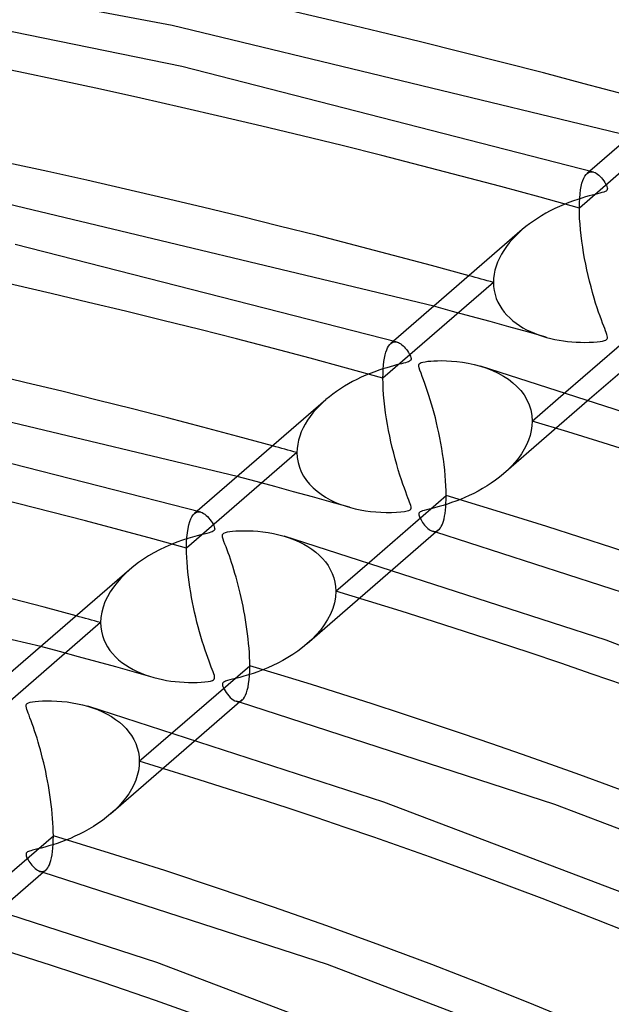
# Model space of a CAD drawing. Header units: millimetres. Extents: x -749 to 749, y -776 to 793.
# Tile 65 of 76: x 125 to 160, y 610 to 667. Entities that reach past the tile are written whole.
import ezdxf

# ---------------------------------------------------------------- set-up
doc = ezdxf.new("R2010")
doc.units = ezdxf.units.MM
doc.layers.add('HIDDEN', color=7, linetype='Continuous')
doc.layers.add('THICK', color=7, linetype='Continuous')

msp = doc.modelspace()

# ---------------------------------------------------------------- linework, layer by layer
at = {"layer": 'HIDDEN'}
for p, q in [((164.156, 661.574), (157.746, 656.022)), ((158.066, 657.868), (158.132, 657.96)), ((158.132, 657.96), (158.201, 658.031)), ((158.363, 658.171), (158.199, 658.029)), ((158.201, 658.031), (158.26, 658.074)), ((158.26, 658.074), (158.321, 658.104)), ((158.321, 658.104), (158.383, 658.123)), ((158.383, 658.123), (158.448, 658.129)), ((158.448, 658.129), (158.513, 658.125)), ((158.513, 658.125), (158.578, 658.11)), ((157.853, 657.278), (157.898, 657.46)), ((157.898, 657.46), (157.949, 657.619)), ((157.949, 657.619), (158.005, 657.755)), ((158.005, 657.755), (158.066, 657.868)), ((157.764, 656.589), (157.785, 656.841)), ((157.785, 656.841), (157.816, 657.071)), ((157.816, 657.071), (157.853, 657.278)), ((157.746, 656.022), (157.75, 656.316)), ((157.75, 656.316), (157.764, 656.589)), ((157.75, 655.722), (157.746, 656.022)), ((157.762, 655.411), (157.75, 655.722)), ((157.783, 655.09), (157.762, 655.411)), ((157.811, 654.761), (157.783, 655.09)), ((154.231, 654.586), (154.036, 654.395)), ((154.435, 654.77), (154.231, 654.586)), ((157.847, 654.427), (157.811, 654.761)), ((153.676, 653.994), (153.514, 653.783)), ((153.851, 654.198), (153.676, 653.994)), ((154.036, 654.395), (153.851, 654.198)), ((157.889, 654.092), (157.847, 654.427)), ((157.938, 653.757), (157.889, 654.092)), ((153.364, 653.565), (153.227, 653.342)), ((153.514, 653.783), (153.364, 653.565)), ((157.991, 653.423), (157.938, 653.757)), ((158.051, 653.09), (157.991, 653.423)), ((153.002, 652.884), (152.914, 652.649)), ((153.106, 653.115), (153.002, 652.884)), ((153.227, 653.342), (153.106, 653.115)), ((158.115, 652.758), (158.051, 653.09)), ((152.846, 652.413), (152.796, 652.175)), ((152.914, 652.649), (152.846, 652.413)), ((158.184, 652.427), (158.115, 652.758)), ((158.259, 652.096), (158.184, 652.427)), ((152.755, 651.7), (146.344, 646.148)), ((152.765, 651.936), (152.755, 651.7)), ((152.755, 651.7), (152.766, 651.462)), ((152.796, 652.175), (152.765, 651.936)), ((158.338, 651.766), (158.259, 652.096)), ((158.422, 651.438), (158.338, 651.766)), ((152.766, 651.462), (152.797, 651.228)), ((152.797, 651.228), (152.849, 651)), ((158.511, 651.113), (158.422, 651.438)), ((158.602, 650.798), (158.511, 651.113)), ((152.849, 651), (152.921, 650.778)), ((152.921, 650.778), (153.012, 650.564)), ((153.012, 650.564), (153.12, 650.359)), ((158.692, 650.501), (158.602, 650.798)), ((150.384, 650.021), (149.291, 650.315)), ((151.474, 649.725), (150.384, 650.021)), ((153.12, 650.359), (153.244, 650.164)), ((153.244, 650.164), (153.384, 649.979)), ((153.384, 649.979), (153.537, 649.803)), ((158.781, 650.226), (158.692, 650.501)), ((158.866, 649.972), (158.781, 650.226)), ((158.947, 649.74), (158.866, 649.972)), ((152.562, 649.428), (151.474, 649.725)), ((153.647, 649.128), (152.562, 649.428)), ((153.537, 649.803), (153.703, 649.637)), ((153.703, 649.637), (153.881, 649.481)), ((153.881, 649.481), (154.069, 649.335)), ((159.024, 649.529), (158.947, 649.74)), ((159.095, 649.339), (159.024, 649.529)), ((154.73, 648.825), (153.647, 649.128)), ((154.069, 649.335), (154.267, 649.2)), ((154.267, 649.2), (154.473, 649.074)), ((154.473, 649.074), (154.686, 648.957)), ((154.686, 648.957), (154.907, 648.85)), ((155.811, 648.521), (154.73, 648.825)), ((154.907, 648.85), (155.134, 648.753)), ((159.16, 649.17), (159.095, 649.339)), ((159.216, 649.023), (159.16, 649.17)), ((159.265, 648.897), (159.216, 649.023)), ((159.305, 648.787), (159.265, 648.897)), ((146.962, 648.298), (146.798, 648.156)), ((146.857, 648.199), (146.917, 648.23)), ((146.917, 648.23), (146.978, 648.249)), ((146.978, 648.249), (147.042, 648.256)), ((147.042, 648.256), (147.106, 648.252)), ((147.106, 648.252), (147.171, 648.239)), ((155.134, 648.753), (155.366, 648.664)), ((155.366, 648.664), (155.604, 648.583)), ((155.604, 648.583), (155.846, 648.511)), ((155.846, 648.511), (156.084, 648.45)), ((156.084, 648.45), (156.325, 648.396)), ((156.325, 648.396), (156.57, 648.349)), ((156.57, 648.349), (156.817, 648.31)), ((156.817, 648.31), (157.066, 648.278)), ((157.066, 648.278), (157.316, 648.253)), ((157.316, 648.253), (157.568, 648.236)), ((157.568, 648.236), (157.819, 648.225)), ((158.319, 648.226), (158.559, 648.236)), ((158.559, 648.236), (158.772, 648.253)), ((158.772, 648.253), (158.953, 648.274)), ((158.953, 648.274), (159.096, 648.298)), ((159.096, 648.298), (159.2, 648.324)), ((159.2, 648.324), (159.273, 648.352)), ((159.273, 648.352), (159.324, 648.383)), ((159.339, 648.687), (159.305, 648.787)), ((159.324, 648.383), (159.357, 648.421)), ((159.364, 648.599), (159.339, 648.687)), ((159.357, 648.421), (159.373, 648.467)), ((159.376, 648.525), (159.364, 648.599)), ((159.373, 648.467), (159.376, 648.525)), ((146.515, 647.648), (146.563, 647.787)), ((146.563, 647.787), (146.616, 647.907)), ((146.616, 647.907), (146.673, 648.008)), ((146.673, 648.008), (146.734, 648.091)), ((146.734, 648.091), (146.799, 648.156)), ((146.799, 648.156), (146.857, 648.199)), ((157.819, 648.225), (158.07, 648.222)), ((158.07, 648.222), (158.319, 648.226)), ((146.377, 646.898), (146.402, 647.115)), ((146.402, 647.115), (146.434, 647.312)), ((146.434, 647.312), (146.472, 647.49)), ((146.472, 647.49), (146.515, 647.648)), ((146.348, 646.415), (146.359, 646.665)), ((146.359, 646.665), (146.377, 646.898)), ((152, 646.845), (152.365, 646.726)), ((152.365, 646.726), (152.711, 646.59)), ((152.711, 646.59), (153.036, 646.437)), ((146.344, 646.148), (146.348, 646.415)), ((146.349, 645.835), (146.344, 646.148)), ((153.036, 646.437), (153.341, 646.268)), ((153.341, 646.268), (153.625, 646.083)), ((153.625, 646.083), (153.886, 645.882)), ((146.363, 645.508), (146.349, 645.835)), ((146.385, 645.172), (146.363, 645.508)), ((153.886, 645.882), (154.125, 645.663)), ((154.125, 645.663), (154.342, 645.426)), ((154.342, 645.426), (154.534, 645.17)), ((143.037, 644.898), (142.834, 644.716)), ((146.416, 644.83), (146.385, 645.172)), ((146.454, 644.484), (146.416, 644.83)), ((158.332, 644.916), (153.344, 640.596)), ((154.534, 645.17), (154.697, 644.895)), ((154.697, 644.895), (154.829, 644.604)), ((155.004, 643.648), (156.961, 645.343)), ((142.456, 644.331), (142.282, 644.128)), ((142.64, 644.527), (142.456, 644.331)), ((142.834, 644.716), (142.64, 644.527)), ((146.499, 644.137), (146.454, 644.484)), ((154.829, 644.604), (154.925, 644.297)), ((154.925, 644.297), (154.984, 643.977)), ((141.969, 643.701), (141.832, 643.479)), ((142.119, 643.918), (141.969, 643.701)), ((142.282, 644.128), (142.119, 643.918)), ((146.551, 643.791), (146.499, 644.137)), ((146.607, 643.449), (146.551, 643.791)), ((154.984, 643.977), (155.004, 643.648)), ((141.71, 643.251), (141.604, 643.019)), ((141.832, 643.479), (141.71, 643.251)), ((146.669, 643.111), (146.607, 643.449)), ((146.736, 642.776), (146.669, 643.111)), ((154.951, 643.098), (154.884, 642.823)), ((154.991, 643.373), (154.951, 643.098)), ((155.004, 643.648), (154.991, 643.373)), ((141.446, 642.546), (141.395, 642.306)), ((141.516, 642.784), (141.446, 642.546)), ((141.604, 643.019), (141.516, 642.784)), ((146.808, 642.442), (146.736, 642.776)), ((154.793, 642.549), (154.677, 642.279)), ((154.884, 642.823), (154.793, 642.549)), ((141.364, 642.065), (141.353, 641.826)), ((141.395, 642.306), (141.364, 642.065)), ((146.884, 642.11), (146.808, 642.442)), ((146.966, 641.781), (146.884, 642.11)), ((154.54, 642.014), (154.382, 641.757)), ((154.677, 642.279), (154.54, 642.014)), ((141.353, 641.826), (134.942, 636.274)), ((141.353, 641.826), (141.37, 641.533)), ((141.37, 641.533), (141.417, 641.247)), ((147.051, 641.455), (146.966, 641.781)), ((147.141, 641.132), (147.051, 641.455)), ((154.205, 641.506), (154.011, 641.265)), ((154.382, 641.757), (154.205, 641.506)), ((141.417, 641.247), (141.496, 640.968)), ((141.496, 640.968), (141.605, 640.701)), ((147.234, 640.816), (147.141, 641.132)), ((147.328, 640.515), (147.234, 640.816)), ((153.579, 640.809), (153.343, 640.595)), ((153.802, 641.032), (153.579, 640.809)), ((154.011, 641.265), (153.802, 641.032)), ((138.979, 640.144), (137.885, 640.437)), ((141.605, 640.701), (141.741, 640.447)), ((141.741, 640.447), (141.902, 640.208)), ((147.419, 640.237), (147.328, 640.515)), ((147.506, 639.983), (147.419, 640.237)), ((152.878, 640.225), (152.634, 640.053)), ((153.115, 640.406), (152.878, 640.225)), ((153.343, 640.595), (153.115, 640.406)), ((140.071, 639.849), (138.979, 640.144)), ((141.16, 639.553), (140.071, 639.849)), ((141.902, 640.208), (142.086, 639.983)), ((142.086, 639.983), (142.292, 639.773)), ((142.292, 639.773), (142.516, 639.579)), ((147.588, 639.753), (147.506, 639.983)), ((147.665, 639.546), (147.588, 639.753)), ((152.129, 639.735), (151.871, 639.59)), ((152.384, 639.89), (152.129, 639.735)), ((152.634, 640.053), (152.384, 639.89)), ((142.246, 639.253), (141.16, 639.553)), ((143.33, 638.952), (142.246, 639.253)), ((142.516, 639.579), (142.756, 639.4)), ((142.756, 639.4), (143.011, 639.236)), ((143.011, 639.236), (143.279, 639.087)), ((143.279, 639.087), (143.558, 638.954)), ((147.735, 639.361), (147.665, 639.546)), ((147.797, 639.2), (147.735, 639.361)), ((147.85, 639.062), (147.797, 639.2)), ((150.836, 639.107), (150.581, 639.008)), ((151.093, 639.214), (150.836, 639.107)), ((151.352, 639.33), (151.093, 639.214)), ((151.611, 639.455), (151.352, 639.33)), ((151.871, 639.59), (151.611, 639.455)), ((144.411, 638.648), (143.33, 638.952)), ((143.558, 638.954), (143.848, 638.834)), ((143.848, 638.834), (144.146, 638.728)), ((144.146, 638.728), (144.453, 638.636)), ((144.453, 638.636), (144.738, 638.564)), ((144.738, 638.564), (145.029, 638.502)), ((147.894, 638.947), (147.85, 639.062)), ((147.93, 638.843), (147.894, 638.947)), ((147.916, 638.505), (147.956, 638.547)), ((147.958, 638.748), (147.93, 638.843)), ((147.956, 638.547), (147.974, 638.599)), ((147.974, 638.665), (147.958, 638.748)), ((147.974, 638.599), (147.974, 638.665)), ((149.023, 638.539), (148.872, 638.501)), ((149.198, 638.583), (149.023, 638.539)), ((149.395, 638.634), (149.198, 638.583)), ((149.612, 638.693), (149.395, 638.634)), ((149.844, 638.76), (149.612, 638.693)), ((150.085, 638.835), (149.844, 638.76)), ((150.331, 638.918), (150.085, 638.835)), ((150.581, 639.008), (150.331, 638.918)), ((135.126, 637.813), (135.186, 637.971)), ((135.186, 637.971), (135.252, 638.101)), ((135.252, 638.101), (135.323, 638.205)), ((135.323, 638.205), (135.4, 638.284)), ((135.561, 638.424), (135.397, 638.282)), ((135.4, 638.284), (135.458, 638.327)), ((135.458, 638.327), (135.517, 638.357)), ((135.517, 638.357), (135.579, 638.375)), ((135.579, 638.375), (135.641, 638.383)), ((135.641, 638.383), (135.705, 638.379)), ((135.705, 638.379), (135.769, 638.366)), ((145.029, 638.502), (145.323, 638.451)), ((145.323, 638.451), (145.621, 638.41)), ((145.621, 638.41), (145.922, 638.38)), ((145.922, 638.38), (146.225, 638.36)), ((146.225, 638.36), (146.528, 638.35)), ((146.528, 638.35), (146.832, 638.351)), ((146.832, 638.351), (147.126, 638.362)), ((147.126, 638.362), (147.384, 638.381)), ((147.384, 638.381), (147.594, 638.407)), ((147.594, 638.407), (147.747, 638.437)), ((147.747, 638.437), (147.849, 638.468)), ((147.849, 638.468), (147.916, 638.505)), ((148.436, 638.306), (148.424, 638.264)), ((148.424, 638.264), (148.425, 638.214)), ((148.425, 638.214), (148.437, 638.159)), ((148.46, 638.342), (148.436, 638.306)), ((148.437, 638.159), (148.457, 638.102)), ((148.457, 638.102), (148.483, 638.044)), ((148.501, 638.375), (148.46, 638.342)), ((148.483, 638.044), (148.514, 637.982)), ((148.56, 638.406), (148.501, 638.375)), ((148.514, 637.982), (148.553, 637.914)), ((148.64, 638.436), (148.56, 638.406)), ((148.744, 638.467), (148.64, 638.436)), ((148.872, 638.501), (148.744, 638.467)), ((134.991, 637.166), (135.027, 637.411)), ((135.027, 637.411), (135.073, 637.626)), ((135.073, 637.626), (135.126, 637.813)), ((148.553, 637.914), (148.597, 637.842)), ((148.597, 637.842), (148.647, 637.767)), ((148.647, 637.767), (148.701, 637.692)), ((148.701, 637.692), (148.76, 637.618)), ((148.76, 637.618), (148.823, 637.546)), ((148.823, 637.546), (148.889, 637.477)), ((148.889, 637.477), (148.957, 637.415)), ((148.957, 637.415), (149.026, 637.361)), ((134.948, 636.597), (134.964, 636.895)), ((134.964, 636.895), (134.991, 637.166)), ((140.601, 636.971), (140.907, 636.873)), ((140.907, 636.873), (141.2, 636.763)), ((149.026, 637.361), (149.094, 637.317)), ((149.094, 637.317), (149.159, 637.282)), ((149.159, 637.282), (149.224, 637.258)), ((149.224, 637.258), (149.288, 637.244)), ((149.259, 637.248), (149.226, 637.258)), ((149.291, 637.239), (149.259, 637.248)), ((149.288, 637.244), (149.35, 637.241)), ((149.324, 637.229), (149.291, 637.239)), ((149.357, 637.219), (149.324, 637.229)), ((149.35, 637.241), (149.41, 637.248)), ((149.39, 637.209), (149.357, 637.219)), ((149.423, 637.2), (149.39, 637.209)), ((149.41, 637.248), (149.468, 637.265)), ((149.468, 637.265), (149.523, 637.294)), ((149.523, 637.294), (149.576, 637.333)), ((134.942, 636.274), (134.948, 636.597)), ((134.946, 636.013), (134.942, 636.274)), ((141.2, 636.763), (141.478, 636.641)), ((141.478, 636.641), (141.742, 636.508)), ((141.742, 636.508), (141.991, 636.363)), ((141.991, 636.363), (142.224, 636.209)), ((134.955, 635.742), (134.946, 636.013)), ((134.971, 635.462), (134.955, 635.742)), ((142.224, 636.209), (142.442, 636.043)), ((142.442, 636.043), (142.645, 635.866)), ((142.645, 635.866), (142.832, 635.677)), ((142.832, 635.677), (143.002, 635.475)), ((134.994, 635.176), (134.971, 635.462)), ((135.022, 634.886), (134.994, 635.176)), ((143.002, 635.475), (143.155, 635.261)), ((143.155, 635.261), (143.287, 635.036)), ((143.603, 633.774), (145.556, 635.466)), ((131.132, 634.542), (130.905, 634.284)), ((131.376, 634.789), (131.132, 634.542)), ((131.636, 635.025), (131.376, 634.789)), ((135.055, 634.592), (135.022, 634.886)), ((135.093, 634.297), (135.055, 634.592)), ((146.925, 635.037), (141.943, 630.723)), ((143.287, 635.036), (143.399, 634.8)), ((143.399, 634.8), (143.487, 634.555)), ((143.487, 634.555), (143.551, 634.301)), ((130.697, 634.015), (130.509, 633.736)), ((130.905, 634.284), (130.697, 634.015)), ((135.136, 634.001), (135.093, 634.297)), ((135.183, 633.708), (135.136, 634.001)), ((143.551, 634.301), (143.59, 634.04)), ((143.59, 634.04), (143.603, 633.774)), ((130.345, 633.449), (130.207, 633.156)), ((130.509, 633.736), (130.345, 633.449)), ((135.235, 633.417), (135.183, 633.708)), ((135.289, 633.128), (135.235, 633.417)), ((143.583, 633.438), (143.523, 633.103)), ((143.603, 633.774), (143.583, 633.438)), ((130.097, 632.858), (130.017, 632.556)), ((130.207, 633.156), (130.097, 632.858)), ((135.348, 632.84), (135.289, 633.128)), ((135.41, 632.552), (135.348, 632.84)), ((143.523, 633.103), (143.426, 632.771)), ((129.968, 632.252), (129.952, 631.952)), ((130.017, 632.556), (129.968, 632.252)), ((135.477, 632.266), (135.41, 632.552)), ((135.546, 631.981), (135.477, 632.266)), ((143.294, 632.443), (143.129, 632.124)), ((143.426, 632.771), (143.294, 632.443)), ((129.952, 631.952), (123.54, 626.4)), ((129.952, 631.952), (129.964, 631.7)), ((129.964, 631.7), (129.999, 631.453)), ((135.619, 631.698), (135.546, 631.981)), ((135.695, 631.417), (135.619, 631.698)), ((142.936, 631.816), (142.717, 631.521)), ((143.129, 632.124), (142.936, 631.816)), ((129.999, 631.453), (130.057, 631.212)), ((130.057, 631.212), (130.137, 630.979)), ((135.775, 631.14), (135.695, 631.417)), ((135.857, 630.867), (135.775, 631.14)), ((142.475, 631.238), (142.213, 630.969)), ((142.717, 631.521), (142.475, 631.238)), ((127.573, 630.266), (126.477, 630.557)), ((130.137, 630.979), (130.238, 630.756)), ((130.238, 630.756), (130.358, 630.543)), ((130.358, 630.543), (130.495, 630.341)), ((135.939, 630.607), (135.857, 630.867)), ((136.019, 630.362), (135.939, 630.607)), ((141.934, 630.714), (141.671, 630.499)), ((142.213, 630.969), (141.934, 630.714)), ((128.667, 629.973), (127.573, 630.266)), ((129.757, 629.677), (128.667, 629.973)), ((130.495, 630.341), (130.649, 630.15)), ((130.649, 630.15), (130.817, 629.97)), ((130.817, 629.97), (130.999, 629.801)), ((136.098, 630.133), (136.019, 630.362)), ((136.174, 629.92), (136.098, 630.133)), ((141.116, 630.102), (140.828, 629.921)), ((141.398, 630.294), (141.116, 630.102)), ((141.671, 630.499), (141.398, 630.294)), ((130.845, 629.379), (129.757, 629.677)), ((131.93, 629.078), (130.845, 629.379)), ((130.999, 629.801), (131.193, 629.643)), ((131.193, 629.643), (131.398, 629.497)), ((131.398, 629.497), (131.612, 629.361)), ((136.246, 629.722), (136.174, 629.92)), ((136.315, 629.539), (136.246, 629.722)), ((136.38, 629.373), (136.315, 629.539)), ((136.438, 629.223), (136.38, 629.373)), ((139.946, 629.455), (139.654, 629.324)), ((140.24, 629.597), (139.946, 629.455)), ((140.535, 629.753), (140.24, 629.597)), ((140.828, 629.921), (140.535, 629.753)), ((131.612, 629.361), (131.835, 629.236)), ((131.835, 629.236), (132.066, 629.122)), ((133.012, 628.774), (131.93, 629.078)), ((132.066, 629.122), (132.303, 629.018)), ((132.303, 629.018), (132.547, 628.923)), ((132.547, 628.923), (132.797, 628.839)), ((132.797, 628.839), (133.052, 628.763)), ((136.488, 629.09), (136.438, 629.223)), ((136.528, 628.975), (136.488, 629.09)), ((136.558, 628.879), (136.528, 628.975)), ((136.574, 628.798), (136.558, 628.879)), ((136.574, 628.728), (136.574, 628.798)), ((138.272, 628.837), (138.028, 628.77)), ((138.533, 628.915), (138.272, 628.837)), ((138.804, 629.001), (138.533, 628.915)), ((139.082, 629.098), (138.804, 629.001)), ((139.366, 629.206), (139.082, 629.098)), ((139.654, 629.324), (139.366, 629.206)), ((133.052, 628.763), (133.293, 628.701)), ((133.293, 628.701), (133.538, 628.647)), ((133.538, 628.647), (133.786, 628.6)), ((133.786, 628.6), (134.036, 628.561)), ((134.036, 628.561), (134.289, 628.53)), ((134.289, 628.53), (134.542, 628.505)), ((134.542, 628.505), (134.796, 628.488)), ((134.796, 628.488), (135.05, 628.479)), ((135.05, 628.479), (135.301, 628.476)), ((135.301, 628.476), (135.55, 628.481)), ((135.55, 628.481), (135.791, 628.493)), ((135.791, 628.493), (136.01, 628.511)), ((136.01, 628.511), (136.195, 628.535)), ((136.195, 628.535), (136.339, 628.562)), ((136.339, 628.562), (136.441, 628.592)), ((136.441, 628.592), (136.509, 628.627)), ((136.509, 628.627), (136.553, 628.671)), ((136.553, 628.671), (136.574, 628.728)), ((137.028, 628.413), (137.023, 628.366)), ((137.023, 628.366), (137.031, 628.31)), ((137.047, 628.453), (137.028, 628.413)), ((137.031, 628.31), (137.051, 628.246)), ((137.082, 628.489), (137.047, 628.453)), ((137.051, 628.246), (137.082, 628.172)), ((137.136, 628.522), (137.082, 628.489)), ((137.213, 628.554), (137.136, 628.522)), ((137.317, 628.587), (137.213, 628.554)), ((137.451, 628.623), (137.317, 628.587)), ((137.614, 628.664), (137.451, 628.623)), ((137.807, 628.713), (137.614, 628.664)), ((138.028, 628.77), (137.807, 628.713)), ((137.082, 628.172), (137.125, 628.089)), ((137.125, 628.089), (137.179, 627.996)), ((137.179, 627.996), (137.243, 627.899)), ((137.243, 627.899), (137.315, 627.801)), ((137.315, 627.801), (137.394, 627.705)), ((137.394, 627.705), (137.479, 627.614)), ((129.185, 627.102), (129.484, 627.007)), ((137.479, 627.614), (137.567, 627.533)), ((137.567, 627.533), (137.656, 627.467)), ((137.656, 627.467), (137.741, 627.418)), ((137.741, 627.418), (137.824, 627.385)), ((137.824, 627.385), (137.888, 627.371)), ((137.858, 627.375), (137.826, 627.385)), ((137.891, 627.365), (137.858, 627.375)), ((137.888, 627.371), (137.95, 627.367)), ((137.924, 627.356), (137.891, 627.365)), ((137.956, 627.346), (137.924, 627.356)), ((137.95, 627.367), (138.01, 627.374)), ((137.989, 627.336), (137.956, 627.346)), ((138.022, 627.326), (137.989, 627.336)), ((138.01, 627.374), (138.067, 627.392)), ((138.067, 627.392), (138.123, 627.42)), ((138.123, 627.42), (138.175, 627.459)), ((129.484, 627.007), (129.775, 626.899)), ((129.775, 626.899), (130.057, 626.776)), ((130.057, 626.776), (130.327, 626.641)), ((130.327, 626.641), (130.582, 626.494)), ((130.582, 626.494), (130.821, 626.337)), ((130.821, 626.337), (131.042, 626.168)), ((131.042, 626.168), (131.246, 625.989)), ((131.246, 625.989), (131.433, 625.8)), ((131.433, 625.8), (131.601, 625.601)), ((131.601, 625.601), (131.752, 625.39)), ((131.752, 625.39), (131.884, 625.167)), ((132.201, 623.9), (134.151, 625.588)), ((135.517, 625.158), (130.543, 620.849)), ((131.884, 625.167), (131.995, 624.931)), ((131.995, 624.931), (132.084, 624.685)), ((132.084, 624.685), (132.148, 624.43)), ((132.148, 624.43), (132.187, 624.168)), ((132.187, 624.168), (132.201, 623.9)), ((132.201, 623.9), (132.187, 623.628)), ((132.083, 623.082), (131.993, 622.81)), ((132.148, 623.355), (132.083, 623.082)), ((132.187, 623.628), (132.148, 623.355)), ((131.879, 622.54), (131.742, 622.275)), ((131.993, 622.81), (131.879, 622.54)), ((131.584, 622.017), (131.407, 621.765)), ((131.742, 622.275), (131.584, 622.017)), ((131.212, 621.522), (131.002, 621.287)), ((131.407, 621.765), (131.212, 621.522)), ((130.537, 620.845), (130.3, 620.649)), ((130.776, 621.061), (130.537, 620.845)), ((131.002, 621.287), (130.776, 621.061)), ((129.8, 620.284), (129.538, 620.115)), ((130.054, 620.462), (129.8, 620.284)), ((130.3, 620.649), (130.054, 620.462)), ((128.733, 619.671), (128.465, 619.545)), ((129.002, 619.808), (128.733, 619.671)), ((129.271, 619.957), (129.002, 619.808)), ((129.538, 620.115), (129.271, 619.957)), ((127.426, 619.136), (127.18, 619.056)), ((127.678, 619.225), (127.426, 619.136)), ((127.937, 619.322), (127.678, 619.225)), ((128.199, 619.428), (127.937, 619.322)), ((128.465, 619.545), (128.199, 619.428)), ((125.627, 618.534), (125.623, 618.499)), ((125.638, 618.565), (125.627, 618.534)), ((125.656, 618.592), (125.638, 618.565)), ((125.683, 618.617), (125.656, 618.592)), ((125.719, 618.641), (125.683, 618.617)), ((125.766, 618.663), (125.719, 618.641)), ((125.825, 618.685), (125.766, 618.663)), ((125.902, 618.71), (125.825, 618.685)), ((126.007, 618.739), (125.902, 618.71)), ((126.146, 618.775), (126.007, 618.739)), ((126.314, 618.816), (126.146, 618.775)), ((126.504, 618.865), (126.314, 618.816)), ((126.715, 618.921), (126.504, 618.865)), ((126.942, 618.985), (126.715, 618.921)), ((127.18, 619.056), (126.942, 618.985)), ((125.623, 618.499), (125.627, 618.459)), ((125.627, 618.459), (125.638, 618.413)), ((125.638, 618.413), (125.655, 618.362)), ((125.655, 618.362), (125.679, 618.306)), ((125.679, 618.306), (125.711, 618.243)), ((125.711, 618.243), (125.748, 618.175)), ((125.748, 618.175), (125.793, 618.102)), ((125.793, 618.102), (125.843, 618.027)), ((125.843, 618.027), (125.897, 617.951)), ((125.897, 617.951), (125.957, 617.876)), ((125.957, 617.876), (126.02, 617.803)), ((126.02, 617.803), (126.087, 617.733)), ((126.087, 617.733), (126.156, 617.67)), ((126.156, 617.67), (126.225, 617.615)), ((126.225, 617.615), (126.292, 617.571)), ((126.292, 617.571), (126.359, 617.536)), ((126.359, 617.536), (126.423, 617.512)), ((126.423, 617.512), (126.487, 617.498)), ((126.458, 617.502), (126.425, 617.511)), ((126.491, 617.492), (126.458, 617.502)), ((126.487, 617.498), (126.548, 617.494)), ((126.523, 617.482), (126.491, 617.492)), ((126.556, 617.472), (126.523, 617.482)), ((126.548, 617.494), (126.608, 617.501)), ((126.588, 617.463), (126.556, 617.472)), ((126.621, 617.453), (126.588, 617.463)), ((126.608, 617.501), (126.666, 617.518)), ((126.666, 617.518), (126.721, 617.546)), ((126.721, 617.546), (126.774, 617.585))]:
    msp.add_line(p, q, dxfattribs=at)
for centre, major_axis, start_param, end_param in [((0, 514.419), (-506, 0), -3.141592, -0.523599), ((0, 514.419), (-456, 0), -3.141592, -0.523599), ((0, 514.41), (346.99, 0), 1.061608, 2.069513), ((0, 514.41), (324.19, 0), 1.062621, 2.068499), ((0, 514.41), (301.39, 0), 1.063788, 2.067333), ((0, 514.41), (278.59, 0), 1.065146, 2.065975), ((0, 514.41), (-314.21, 0), -2.078482, -2.073343), ((0, 514.41), (301.39, 0), 0.027063, 1.030607), ((0, 514.41), (-291.41, 0), -2.077236, -2.071695), ((0, 514.41), (278.59, 0), 0.02842, 1.029249), ((0, 514.41), (-268.61, 0), -2.07578, -2.069768), ((0, 514.41), (255.79, 0), 0.030021, 1.027649), ((0, 514.41), (232.99, 0), 0.031934, 1.025736)]:
    msp.add_ellipse(centre, major_axis=major_axis, ratio=0.5, start_param=start_param, end_param=end_param, dxfattribs=at)
at = {"layer": 'THICK'}
for p, q in [((134.115, 666.61), (106.179, 671.903)), ((134.673, 664.232), (109.608, 669.378)), ((160.697, 660.192), (134.115, 666.61)), ((158.569, 658.113), (134.673, 664.232)), ((165.833, 664.64), (158.363, 658.171)), ((158.578, 658.11), (158.654, 658.08)), ((158.654, 658.08), (158.73, 658.039)), ((158.73, 658.039), (158.805, 657.987)), ((158.805, 657.987), (158.879, 657.926)), ((158.879, 657.926), (158.952, 657.856)), ((158.952, 657.856), (159.023, 657.778)), ((159.023, 657.778), (159.092, 657.694)), ((159.092, 657.694), (159.158, 657.604)), ((159.158, 657.604), (159.219, 657.513)), ((159.219, 657.513), (159.272, 657.424)), ((159.272, 657.424), (159.316, 657.341)), ((158.661, 656.815), (158.498, 656.773)), ((158.803, 656.85), (158.661, 656.815)), ((158.935, 656.884), (158.803, 656.85)), ((159.057, 656.916), (158.935, 656.884)), ((159.162, 656.948), (159.057, 656.916)), ((159.243, 656.979), (159.162, 656.948)), ((159.302, 657.01), (159.243, 656.979)), ((159.343, 657.046), (159.302, 657.01)), ((159.316, 657.341), (159.349, 657.265)), ((159.368, 657.088), (159.343, 657.046)), ((159.349, 657.265), (159.369, 657.197)), ((159.376, 657.138), (159.368, 657.088)), ((159.369, 657.197), (159.376, 657.138)), ((149.291, 650.315), (124.593, 656.248)), ((156.866, 656.234), (156.589, 656.115)), ((157.138, 656.343), (156.866, 656.234)), ((157.401, 656.44), (157.138, 656.343)), ((157.651, 656.526), (157.401, 656.44)), ((157.888, 656.601), (157.651, 656.526)), ((158.109, 656.667), (157.888, 656.601)), ((158.313, 656.724), (158.109, 656.667)), ((158.498, 656.773), (158.313, 656.724)), ((155.799, 655.717), (155.551, 655.573)), ((156.055, 655.856), (155.799, 655.717)), ((156.319, 655.988), (156.055, 655.856)), ((156.589, 656.115), (156.319, 655.988)), ((154.855, 655.106), (154.64, 654.941)), ((155.078, 655.267), (154.855, 655.106)), ((155.31, 655.423), (155.078, 655.267)), ((155.551, 655.573), (155.31, 655.423)), ((154.432, 654.767), (146.962, 648.298)), ((154.64, 654.941), (154.435, 654.77)), ((147.169, 648.239), (124.996, 653.909)), ((156.961, 645.343), (161.415, 649.2)), ((147.171, 648.239), (147.24, 648.214)), ((147.24, 648.214), (147.309, 648.179)), ((147.309, 648.179), (147.377, 648.134)), ((147.377, 648.134), (147.445, 648.082)), ((147.445, 648.082), (147.512, 648.022)), ((147.512, 648.022), (147.578, 647.956)), ((147.578, 647.956), (147.642, 647.883)), ((147.642, 647.883), (147.704, 647.806)), ((147.704, 647.806), (147.763, 647.725)), ((147.763, 647.725), (147.818, 647.642)), ((147.832, 647.101), (147.754, 647.073)), ((147.818, 647.642), (147.867, 647.561)), ((147.891, 647.13), (147.832, 647.101)), ((147.867, 647.561), (147.908, 647.484)), ((147.933, 647.162), (147.891, 647.13)), ((147.908, 647.484), (147.94, 647.412)), ((147.961, 647.198), (147.933, 647.162)), ((147.94, 647.412), (147.963, 647.348)), ((147.974, 647.241), (147.961, 647.198)), ((147.963, 647.348), (147.975, 647.29)), ((147.975, 647.29), (147.974, 647.241)), ((148.663, 647.076), (148.793, 647.101)), ((148.793, 647.101), (148.949, 647.122)), ((148.949, 647.122), (149.12, 647.138)), ((149.12, 647.138), (149.303, 647.15)), ((149.303, 647.15), (149.515, 647.158)), ((149.515, 647.158), (149.758, 647.16)), ((149.758, 647.16), (150.026, 647.154)), ((150.026, 647.154), (150.318, 647.139)), ((150.318, 647.139), (150.629, 647.112)), ((150.629, 647.112), (150.957, 647.07)), ((160.979, 647.208), (158.332, 644.916)), ((145.864, 646.518), (145.609, 646.419)), ((146.11, 646.605), (145.864, 646.518)), ((146.343, 646.683), (146.11, 646.605)), ((146.563, 646.751), (146.343, 646.683)), ((146.769, 646.811), (146.563, 646.751)), ((146.958, 646.864), (146.769, 646.811)), ((147.13, 646.909), (146.958, 646.864)), ((147.281, 646.947), (147.13, 646.909)), ((147.415, 646.981), (147.281, 646.947)), ((147.539, 647.012), (147.415, 646.981)), ((147.654, 647.043), (147.539, 647.012)), ((147.754, 647.073), (147.654, 647.043)), ((148.425, 646.845), (148.427, 646.919)), ((148.447, 646.74), (148.425, 646.845)), ((148.427, 646.919), (148.451, 646.973)), ((148.492, 646.602), (148.447, 646.74)), ((148.451, 646.973), (148.497, 647.015)), ((148.554, 646.433), (148.492, 646.602)), ((148.497, 647.015), (148.566, 647.048)), ((148.566, 647.048), (148.663, 647.076)), ((150.957, 647.07), (151.298, 647.013)), ((151.298, 647.013), (151.648, 646.938)), ((151.648, 646.938), (152, 646.845)), ((172.491, 640.225), (152.004, 646.843)), ((144.58, 645.943), (144.337, 645.81)), ((144.829, 646.071), (144.58, 645.943)), ((145.084, 646.194), (144.829, 646.071)), ((145.346, 646.31), (145.084, 646.194)), ((145.609, 646.419), (145.346, 646.31)), ((148.627, 646.241), (148.554, 646.433)), ((148.703, 646.039), (148.627, 646.241)), ((148.781, 645.827), (148.703, 646.039)), ((137.885, 640.437), (115.076, 645.884)), ((143.652, 645.376), (143.439, 645.222)), ((143.873, 645.526), (143.652, 645.376)), ((144.102, 645.67), (143.873, 645.526)), ((144.337, 645.81), (144.102, 645.67)), ((148.859, 645.607), (148.781, 645.827)), ((148.937, 645.378), (148.859, 645.607)), ((149.015, 645.141), (148.937, 645.378)), ((143.031, 644.894), (135.561, 638.424)), ((143.234, 645.063), (143.037, 644.898)), ((143.439, 645.222), (143.234, 645.063)), ((149.091, 644.895), (149.015, 645.141)), ((149.167, 644.643), (149.091, 644.895)), ((149.241, 644.382), (149.167, 644.643)), ((149.314, 644.115), (149.241, 644.382)), ((149.385, 643.84), (149.314, 644.115)), ((149.453, 643.559), (149.385, 643.84)), ((135.768, 638.366), (115.319, 643.587)), ((149.52, 643.272), (149.453, 643.559)), ((149.583, 642.978), (149.52, 643.272)), ((149.644, 642.679), (149.583, 642.978)), ((149.702, 642.374), (149.644, 642.679)), ((149.756, 642.065), (149.702, 642.374)), ((149.806, 641.753), (149.756, 642.065)), ((149.852, 641.439), (149.806, 641.753)), ((149.893, 641.124), (149.852, 641.439)), ((149.929, 640.811), (149.893, 641.124)), ((149.959, 640.499), (149.929, 640.811)), ((149.983, 640.192), (149.959, 640.499)), ((150, 639.893), (149.983, 640.192)), ((150.01, 639.604), (150, 639.893)), ((145.556, 635.466), (150.014, 639.326)), ((150.003, 638.873), (150.011, 639.094)), ((150.014, 639.326), (150.01, 639.604)), ((150.011, 639.094), (150.014, 639.326)), ((149.972, 638.472), (149.99, 638.665)), ((149.99, 638.665), (150.003, 638.873)), ((135.769, 638.366), (135.848, 638.337)), ((135.848, 638.337), (135.927, 638.294)), ((135.927, 638.294), (136.005, 638.241)), ((136.005, 638.241), (136.082, 638.177)), ((136.082, 638.177), (136.157, 638.105)), ((136.157, 638.105), (136.229, 638.025)), ((136.229, 638.025), (136.299, 637.939)), ((136.299, 637.939), (136.366, 637.848)), ((149.854, 637.846), (149.89, 637.98)), ((149.89, 637.98), (149.921, 638.13)), ((149.921, 638.13), (149.949, 638.294)), ((149.949, 638.294), (149.972, 638.472)), ((136.366, 637.848), (136.426, 637.756)), ((136.426, 637.756), (136.479, 637.666)), ((136.479, 637.666), (136.522, 637.582)), ((136.522, 637.582), (136.553, 637.506)), ((136.553, 637.506), (136.572, 637.439)), ((136.576, 637.383), (136.565, 637.336)), ((136.572, 637.439), (136.576, 637.383)), ((149.576, 637.333), (149.629, 637.385)), ((149.629, 637.385), (149.68, 637.45)), ((149.68, 637.45), (149.728, 637.528)), ((149.728, 637.528), (149.773, 637.62)), ((149.773, 637.62), (149.815, 637.725)), ((149.815, 637.725), (149.854, 637.846)), ((135.013, 636.832), (134.707, 636.732)), ((135.295, 636.917), (135.013, 636.832)), ((135.55, 636.989), (135.295, 636.917)), ((135.774, 637.047), (135.55, 636.989)), ((135.965, 637.095), (135.774, 637.047)), ((136.123, 637.135), (135.965, 637.095)), ((136.253, 637.17), (136.123, 637.135)), ((136.358, 637.201), (136.253, 637.17)), ((136.438, 637.231), (136.358, 637.201)), ((136.497, 637.262), (136.438, 637.231)), ((136.539, 637.296), (136.497, 637.262)), ((136.565, 637.336), (136.539, 637.296)), ((137.024, 636.996), (137.031, 637.061)), ((137.037, 636.908), (137.024, 636.996)), ((137.031, 637.061), (137.059, 637.111)), ((137.069, 636.796), (137.037, 636.908)), ((137.059, 637.111), (137.113, 637.152)), ((137.116, 636.662), (137.069, 636.796)), ((137.113, 637.152), (137.199, 637.187)), ((137.199, 637.187), (137.314, 637.215)), ((137.314, 637.215), (137.453, 637.238)), ((137.453, 637.238), (137.619, 637.257)), ((137.619, 637.257), (137.813, 637.272)), ((137.813, 637.272), (138.033, 637.282)), ((138.033, 637.282), (138.274, 637.287)), ((138.274, 637.287), (138.532, 637.284)), ((138.532, 637.284), (138.804, 637.273)), ((138.804, 637.273), (139.087, 637.252)), ((139.087, 637.252), (139.379, 637.221)), ((139.379, 637.221), (139.679, 637.179)), ((139.679, 637.179), (139.985, 637.123)), ((139.985, 637.123), (140.294, 637.054)), ((140.294, 637.054), (140.601, 636.971)), ((159.305, 630.925), (140.605, 636.97)), ((149.578, 637.334), (146.925, 635.037)), ((169.151, 630.821), (149.423, 637.2)), ((133.699, 636.328), (133.368, 636.168)), ((134.042, 636.478), (133.699, 636.328)), ((134.382, 636.614), (134.042, 636.478)), ((134.707, 636.732), (134.382, 636.614)), ((137.173, 636.511), (137.116, 636.662)), ((137.233, 636.35), (137.173, 636.511)), ((137.297, 636.182), (137.233, 636.35)), ((132.74, 635.821), (132.444, 635.634)), ((133.048, 635.999), (132.74, 635.821)), ((133.368, 636.168), (133.048, 635.999)), ((137.362, 636.006), (137.297, 636.182)), ((137.428, 635.823), (137.362, 636.006)), ((137.494, 635.633), (137.428, 635.823)), ((126.477, 630.557), (105.551, 635.521)), ((131.891, 635.235), (131.636, 635.025)), ((132.161, 635.439), (131.891, 635.235)), ((132.444, 635.634), (132.161, 635.439)), ((137.56, 635.436), (137.494, 635.633)), ((137.625, 635.234), (137.56, 635.436)), ((137.69, 635.025), (137.625, 635.234)), ((131.63, 635.02), (124.161, 628.551)), ((137.754, 634.811), (137.69, 635.025)), ((137.818, 634.591), (137.754, 634.811)), ((137.88, 634.365), (137.818, 634.591)), ((137.941, 634.134), (137.88, 634.365)), ((138.001, 633.898), (137.941, 634.134)), ((138.059, 633.657), (138.001, 633.898)), ((138.116, 633.41), (138.059, 633.657)), ((138.171, 633.159), (138.116, 633.41)), ((138.224, 632.903), (138.171, 633.159)), ((138.274, 632.643), (138.224, 632.903)), ((138.323, 632.378), (138.274, 632.643)), ((138.368, 632.11), (138.323, 632.378)), ((138.411, 631.839), (138.368, 632.11)), ((138.45, 631.567), (138.411, 631.839)), ((138.486, 631.294), (138.45, 631.567)), ((138.518, 631.02), (138.486, 631.294)), ((138.546, 630.748), (138.518, 631.02)), ((138.569, 630.477), (138.546, 630.748)), ((174.29, 625.254), (159.305, 630.925)), ((138.588, 630.21), (138.569, 630.477)), ((138.601, 629.95), (138.588, 630.21)), ((138.609, 629.696), (138.601, 629.95)), ((134.151, 625.588), (138.612, 629.452)), ((138.608, 629.162), (138.612, 629.452)), ((138.612, 629.452), (138.609, 629.696)), ((138.574, 628.639), (138.595, 628.89)), ((138.595, 628.89), (138.608, 629.162)), ((138.51, 628.207), (138.546, 628.412)), ((138.546, 628.412), (138.574, 628.639)), ((138.306, 627.62), (138.365, 627.732)), ((138.365, 627.732), (138.419, 627.867)), ((138.419, 627.867), (138.468, 628.025)), ((138.468, 628.025), (138.51, 628.207)), ((125.625, 627.164), (125.645, 627.219)), ((125.626, 627.092), (125.625, 627.164)), ((125.644, 627.005), (125.626, 627.092)), ((125.645, 627.219), (125.687, 627.263)), ((125.687, 627.263), (125.758, 627.3)), ((125.758, 627.3), (125.865, 627.331)), ((125.865, 627.331), (126.002, 627.357)), ((126.002, 627.357), (126.16, 627.378)), ((126.16, 627.378), (126.351, 627.395)), ((126.351, 627.395), (126.574, 627.408)), ((126.574, 627.408), (126.827, 627.414)), ((126.827, 627.414), (127.106, 627.412)), ((127.106, 627.412), (127.405, 627.4)), ((127.405, 627.4), (127.709, 627.378)), ((127.709, 627.378), (128.01, 627.345)), ((128.01, 627.345), (128.309, 627.301)), ((128.309, 627.301), (128.605, 627.246)), ((128.605, 627.246), (128.898, 627.18)), ((128.898, 627.18), (129.185, 627.102)), ((146.403, 621.525), (129.206, 627.096)), ((138.177, 627.461), (135.517, 625.158)), ((156.32, 621.395), (138.022, 627.326)), ((138.175, 627.459), (138.243, 627.529)), ((138.243, 627.529), (138.306, 627.62)), ((125.673, 626.91), (125.644, 627.005)), ((125.709, 626.809), (125.673, 626.91)), ((125.75, 626.699), (125.709, 626.809)), ((125.799, 626.57), (125.75, 626.699)), ((125.854, 626.423), (125.799, 626.57)), ((125.916, 626.259), (125.854, 626.423)), ((125.983, 626.076), (125.916, 626.259)), ((126.052, 625.879), (125.983, 626.076)), ((126.122, 625.674), (126.052, 625.879)), ((126.192, 625.463), (126.122, 625.674)), ((126.261, 625.245), (126.192, 625.463)), ((126.329, 625.021), (126.261, 625.245)), ((126.396, 624.792), (126.329, 625.021)), ((126.462, 624.557), (126.396, 624.792)), ((126.526, 624.316), (126.462, 624.557)), ((126.589, 624.07), (126.526, 624.316)), ((126.649, 623.82), (126.589, 624.07)), ((126.708, 623.565), (126.649, 623.82)), ((126.765, 623.305), (126.708, 623.565)), ((126.82, 623.041), (126.765, 623.305)), ((126.872, 622.773), (126.82, 623.041)), ((126.922, 622.502), (126.872, 622.773)), ((126.968, 622.228), (126.922, 622.502)), ((127.011, 621.953), (126.968, 622.228)), ((127.051, 621.677), (127.011, 621.953)), ((127.087, 621.401), (127.051, 621.677)), ((127.118, 621.127), (127.087, 621.401)), ((160.363, 616.223), (146.403, 621.525)), ((171.011, 615.814), (156.32, 621.395)), ((127.146, 620.854), (127.118, 621.127)), ((127.169, 620.585), (127.146, 620.854)), ((127.186, 620.321), (127.169, 620.585)), ((127.199, 620.064), (127.186, 620.321)), ((127.207, 619.816), (127.199, 620.064)), ((127.21, 619.577), (127.207, 619.816)), ((122.744, 615.71), (127.21, 619.577)), ((127.181, 618.863), (127.197, 619.085)), ((127.197, 619.085), (127.206, 619.324)), ((127.206, 619.324), (127.21, 619.577)), ((127.134, 618.472), (127.16, 618.659)), ((127.16, 618.659), (127.181, 618.863)), ((126.981, 617.898), (127.026, 618.016)), ((127.026, 618.016), (127.066, 618.151)), ((127.066, 618.151), (127.102, 618.303)), ((127.102, 618.303), (127.134, 618.472)), ((126.775, 617.587), (124.108, 615.277)), ((143.124, 612.099), (126.621, 617.453)), ((126.774, 617.585), (126.83, 617.641)), ((126.83, 617.641), (126.883, 617.712)), ((126.883, 617.712), (126.934, 617.797)), ((126.934, 617.797), (126.981, 617.898)), ((133.214, 612.226), (117.807, 617.222)), ((145.901, 607.41), (133.214, 612.226)), ((156.533, 607.007), (143.124, 612.099))]:
    msp.add_line(p, q, dxfattribs=at)
for centre, major_axis, start_param, end_param in [((0, 518.749), (506, 0), 0, 2.617994), ((0, 518.749), (-451, 0), -3.141592, -0.523599), ((0, 514.41), (-337.01, 0), -2.074767, -1.077145), ((0, 514.41), (-314.21, 0), -2.073343, -1.078559), ((0, 514.41), (-291.41, 0), -2.071695, -1.080193), ((0, 514.41), (-268.61, 0), -2.069768, -1.082105), ((0, 514.41), (-291.41, 0), -3.096799, -2.111554), ((0, 514.41), (-268.61, 0), -3.093885, -2.113011), ((0, 514.41), (-245.81, 0), -3.090429, -2.114737)]:
    msp.add_ellipse(centre, major_axis=major_axis, ratio=0.5, start_param=start_param, end_param=end_param, dxfattribs=at)

doc.saveas('drawing.dxf')
